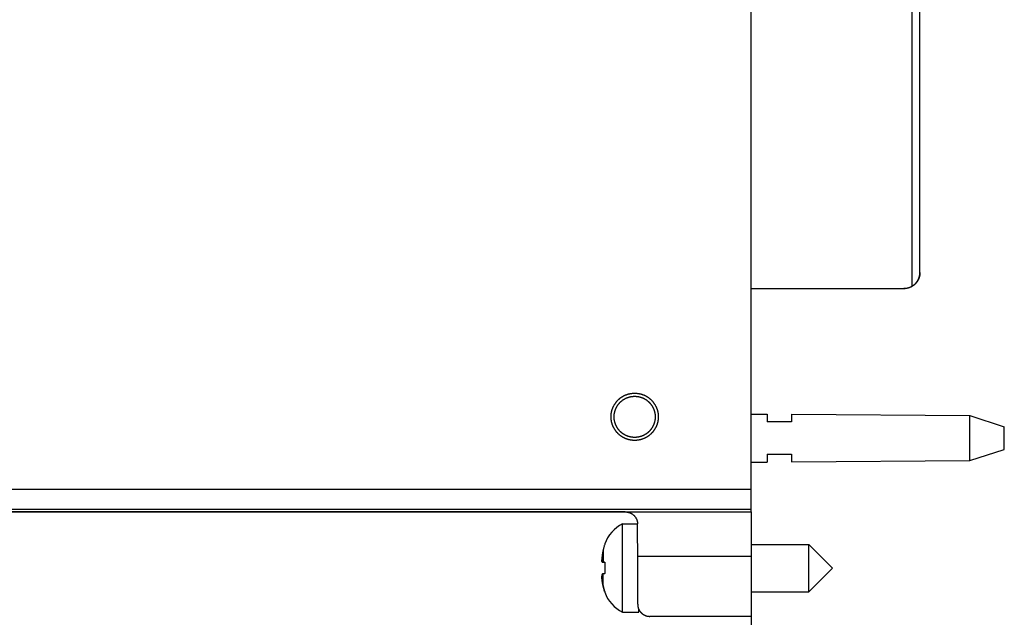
# Model space of a CAD drawing. Header units: inches. Extents: x 0 to 22, y 0 to 17.
# Tile 21 of 39: x 10.8 to 13.3, y 6.2 to 7.7. Entities that reach past the tile are written whole.
import ezdxf

# ---------------------------------------------------------------- set-up
doc = ezdxf.new("R2010")
doc.units = ezdxf.units.IN
doc.header["$LTSCALE"] = 1.21
doc.header["$MEASUREMENT"] = 0
doc.layers.get('0').update_dxf_attribs({"linetype": 'CONTINUOUS'})
doc.layers.add('DIMENSIONS', color=7, linetype='CONTINUOUS')
doc.styles.get("Standard").update_dxf_attribs({"font": 'txt', "width": 0.8})
doc.dimstyles.new('DIMSTYLE_2', dxfattribs={"dimtxt": 0.125, "dimasz": 0.18, "dimexe": 0.18, "dimexo": 0.0625, "dimgap": 0.09, "dimtad": 0, "dimtih": 1, "dimtoh": 1, "dimdec": 3, "dimzin": 4, "dimdsep": 46, "dimtxsty": 'STANDARD', "dimblk": '_FILLED', "dimblk1": '_FILLED', "dimblk2": '_FILLED', "dimcen": 0.09, "dimadec": 0, "dimazin": 0, "dimtp": 0.01, "dimtm": 0.01, "dimtfac": 1, "dimtdec": 3, "dimtofl": 0, "dimtmove": 0, "dimatfit": 3, "dimldrblk": '_FILLED', "dimfxl": 1, "dimtolj": 1, "dimtzin": 4, "dimarcsym": 0})

# ---------------------------------------------------------------- blocks, each defined once
blk = doc.blocks.new('_FILLED')
at = {"color": 0, "linetype": 'BYBLOCK'}
blk.add_solid([(0, 0), (-1, 0.174), (-1, -0.174)], dxfattribs=at)
blk = doc.blocks.new('*D12')
at = {"layer": 'DIMENSIONS', "color": 2, "linetype": 'CONTINUOUS'}
for p, q in [((8.5317, 6.7832), (8.5317, 5.3027)), ((12.6459, 6.4316), (12.6459, 5.3027)), ((8.5317, 5.4277), (9.6098, 5.4277)), ((12.6459, 5.4277), (11.0598, 5.4277))]:
    blk.add_line(p, q, dxfattribs=at)
at = {"layer": 'DIMENSIONS', "color": 2, "linetype": 'CONTINUOUS', "xscale": 0.18, "yscale": 0.18, "zscale": 0.18, "rotation": 180}
blk.add_blockref('_FILLED', (8.5317, 5.4277), dxfattribs=at)
at = {"layer": 'DIMENSIONS', "color": 2, "linetype": 'CONTINUOUS', "xscale": 0.18, "yscale": 0.18, "zscale": 0.18}
blk.add_blockref('_FILLED', (12.6459, 5.4277), dxfattribs=at)
at = {"layer": 'DIMENSIONS', "color": 2, "linetype": 'CONTINUOUS', "width": 0.8}
for s, p in [('4.114', (9.6723, 5.3652)), ('[', (10.2973, 5.3652)), ('104.5', (10.3973, 5.3652)), (']', (10.8973, 5.3652))]:
    blk.add_text(s, height=0.125, dxfattribs=at).set_placement(p)

msp = doc.modelspace()

# ---------------------------------------------------------------- linework, layer by layer
at = {"color": 7, "linetype": 'CONTINUOUS'}
for p, q in [((12.6459, 6.4377), (12.6459, 11.2444)), ((13.0463, 6.9998), (13.0463, 8.5576)), ((13.066, 7.0341), (13.066, 8.5463)), ((12.6459, 6.9943), (13.026, 6.9943)), ((12.6459, 6.9937), (13.026, 6.9937)), ((13.026, 6.9943), (13.026, 6.9937)), ((12.6459, 6.6815), (12.6859, 6.6812)), ((12.6859, 6.6812), (12.6859, 6.6619)), ((12.7459, 6.6808), (13.1898, 6.6775)), ((12.7459, 6.6808), (12.7459, 6.6619)), ((13.1898, 6.6775), (13.2759, 6.6495)), ((13.1898, 6.5655), (13.1898, 6.6775)), ((13.2759, 6.5935), (13.2759, 6.6495)), ((13.1898, 6.5655), (13.2759, 6.5935)), ((12.6859, 6.5819), (12.6859, 6.5618)), ((12.7459, 6.5819), (12.7459, 6.5622)), ((12.6459, 6.5615), (12.6859, 6.5618)), ((12.7459, 6.5622), (13.1898, 6.5655)), ((10.7214, 6.4941), (12.6459, 6.4941)), ((9.4652, 6.4378), (12.6459, 6.4378)), ((12.3325, 6.4377), (9.4652, 6.4377)), ((12.6459, 6.4437), (9.4655, 6.4437)), ((12.6459, 6.4377), (12.6459, 6.1777)), ((12.3256, 6.4082), (12.3632, 6.4082)), ((12.3256, 6.1877), (12.3256, 6.4082)), ((12.2813, 6.358), (12.2813, 6.3564)), ((12.6459, 6.357), (12.7892, 6.357)), ((12.7892, 6.357), (12.8482, 6.298)), ((12.7892, 6.2389), (12.7892, 6.357)), ((12.2777, 6.344), (12.2777, 6.3133)), ((12.6459, 6.3267), (12.3635, 6.3267)), ((12.3635, 6.2077), (12.3635, 6.3267)), ((12.2742, 6.3181), (12.2742, 6.3181)), ((12.2748, 6.3135), (12.2813, 6.3127)), ((12.2748, 6.313), (12.2813, 6.3122)), ((12.2813, 6.313), (12.2813, 6.2985)), ((12.2813, 6.2985), (12.2813, 6.284)), ((12.2742, 6.2774), (12.2742, 6.2774)), ((12.2777, 6.2522), (12.2777, 6.2834)), ((12.7892, 6.2389), (12.8482, 6.298)), ((12.2748, 6.2688), (12.2748, 6.2688)), ((12.2813, 6.2398), (12.2813, 6.2379)), ((12.6459, 6.2389), (12.7892, 6.2389)), ((12.3256, 6.1877), (12.3659, 6.1877)), ((12.3659, 6.1877), (12.3659, 6.1959)), ((12.6459, 6.1777), (12.3935, 6.1777))]:
    msp.add_line(p, q, dxfattribs=at)
for centre, start, end in [((12.3687, 6.3255), 117.5225, 159.5639), ((12.3687, 6.2705), 200.4361, 242.4775)]:
    msp.add_arc(centre, 0.0933, start, end, dxfattribs=at)
for points, knots in [([(13.066, 7.0339), (13.066, 7.0335), (13.0659, 7.0328), (13.0659, 7.0317), (13.0658, 7.0306), (13.0657, 7.0295), (13.0656, 7.0284), (13.0654, 7.0273), (13.0652, 7.0262), (13.065, 7.0251), (13.0647, 7.024), (13.0644, 7.0229), (13.0641, 7.0218), (13.0637, 7.0207), (13.0633, 7.0196), (13.0629, 7.0185), (13.0624, 7.0174), (13.0619, 7.0163), (13.0614, 7.0152), (13.0608, 7.0141), (13.0601, 7.013), (13.0594, 7.0119), (13.0587, 7.0109), (13.058, 7.0098), (13.0571, 7.0087), (13.0563, 7.0077), (13.0554, 7.0067), (13.0544, 7.0056), (13.0534, 7.0046), (13.0523, 7.0037), (13.0512, 7.0027), (13.05, 7.0018), (13.0488, 7.0009), (13.0476, 7.0001), (13.0467, 6.9995), (13.0463, 6.9993)], [0, 0, 0, 0, 0.02621, 0.052451, 0.078747, 0.105122, 0.131601, 0.158207, 0.184964, 0.211897, 0.239029, 0.266383, 0.293982, 0.32185, 0.350008, 0.378478, 0.407281, 0.436437, 0.465967, 0.495889, 0.526221, 0.556978, 0.588177, 0.619832, 0.651953, 0.684552, 0.717636, 0.751212, 0.785284, 0.819853, 0.854917, 0.890472, 0.926512, 0.963026, 1, 1, 1, 1]), ([(13.0463, 6.9998), (13.0467, 7.0001), (13.0476, 7.0006), (13.0488, 7.0014), (13.05, 7.0023), (13.0512, 7.0032), (13.0523, 7.0041), (13.0534, 7.0051), (13.0544, 7.006), (13.0554, 7.007), (13.0563, 7.0081), (13.0571, 7.0091), (13.058, 7.0101), (13.0587, 7.0112), (13.0594, 7.0123), (13.0601, 7.0133), (13.0608, 7.0144), (13.0614, 7.0155), (13.0619, 7.0166), (13.0624, 7.0177), (13.0629, 7.0188), (13.0633, 7.0199), (13.0637, 7.021), (13.0641, 7.0221), (13.0644, 7.0232), (13.0647, 7.0243), (13.065, 7.0254), (13.0652, 7.0264), (13.0654, 7.0275), (13.0656, 7.0286), (13.0657, 7.0297), (13.0658, 7.0308), (13.0659, 7.0319), (13.0659, 7.0329), (13.066, 7.0336), (13.066, 7.0339)], [0, 0, 0, 0, 0.037102, 0.073731, 0.109877, 0.145531, 0.180687, 0.215344, 0.249501, 0.283162, 0.316331, 0.349017, 0.381227, 0.412975, 0.444272, 0.475133, 0.505574, 0.535613, 0.565267, 0.594556, 0.623499, 0.652119, 0.680435, 0.708471, 0.736248, 0.76379, 0.791121, 0.818263, 0.84524, 0.872077, 0.898797, 0.925426, 0.951988, 0.978506, 1, 1, 1, 1]), ([(13.026, 6.9943), (13.0264, 6.9943), (13.0274, 6.9943), (13.0288, 6.9944), (13.0302, 6.9945), (13.0316, 6.9947), (13.033, 6.9949), (13.0344, 6.9952), (13.0358, 6.9955), (13.0372, 6.9959), (13.0385, 6.9963), (13.0399, 6.9968), (13.0412, 6.9973), (13.0425, 6.9978), (13.0438, 6.9984), (13.045, 6.9991), (13.0459, 6.9996), (13.0463, 6.9998)], [0, 0, 0, 0, 0.066667, 0.133334, 0.200001, 0.266668, 0.333334, 0.400001, 0.466668, 0.533335, 0.600001, 0.666668, 0.733334, 0.800001, 0.866667, 0.933334, 1, 1, 1, 1]), ([(13.0463, 6.9993), (13.0459, 6.999), (13.045, 6.9986), (13.0438, 6.9979), (13.0425, 6.9973), (13.0412, 6.9967), (13.0399, 6.9962), (13.0385, 6.9957), (13.0372, 6.9953), (13.0358, 6.9949), (13.0344, 6.9946), (13.033, 6.9943), (13.0316, 6.9941), (13.0302, 6.9939), (13.0288, 6.9938), (13.0274, 6.9937), (13.0264, 6.9937), (13.026, 6.9937)], [0, 0, 0, 0, 0.066666, 0.133333, 0.199999, 0.266666, 0.333332, 0.399999, 0.466665, 0.533332, 0.599999, 0.666666, 0.733332, 0.799999, 0.866666, 0.933333, 1, 1, 1, 1]), ([(12.2971, 6.6746), (12.2971, 6.6752), (12.2971, 6.6765), (12.2972, 6.6784), (12.2974, 6.6803), (12.2976, 6.6823), (12.2979, 6.6842), (12.2982, 6.6861), (12.2986, 6.6879), (12.2991, 6.6898), (12.2996, 6.6917), (12.3002, 6.6935), (12.3009, 6.6953), (12.3016, 6.6971), (12.3023, 6.6989), (12.3032, 6.7006), (12.304, 6.7023), (12.305, 6.704), (12.306, 6.7056), (12.307, 6.7073), (12.3081, 6.7088), (12.3093, 6.7104), (12.3104, 6.7119), (12.3117, 6.7134), (12.313, 6.7148), (12.3143, 6.7162), (12.3157, 6.7175), (12.3171, 6.7188), (12.3186, 6.7201), (12.3201, 6.7212), (12.3217, 6.7224), (12.3232, 6.7235), (12.3249, 6.7245), (12.3265, 6.7255), (12.3282, 6.7265), (12.3299, 6.7273), (12.3316, 6.7282), (12.3334, 6.7289), (12.3352, 6.7296), (12.337, 6.7303), (12.3388, 6.7309), (12.3407, 6.7314), (12.3426, 6.7319), (12.3444, 6.7323), (12.3463, 6.7326), (12.3482, 6.7329), (12.3502, 6.7331), (12.3521, 6.7333), (12.354, 6.7334), (12.3559, 6.7334), (12.3579, 6.7334), (12.3598, 6.7333), (12.3617, 6.7331), (12.3636, 6.7329), (12.3655, 6.7326), (12.3674, 6.7323), (12.3693, 6.7319), (12.3712, 6.7314), (12.373, 6.7309), (12.3748, 6.7303), (12.3766, 6.7296), (12.3784, 6.7289), (12.3802, 6.7282), (12.3819, 6.7273), (12.3837, 6.7265), (12.3853, 6.7255), (12.387, 6.7245), (12.3886, 6.7235), (12.3902, 6.7224), (12.3917, 6.7212), (12.3932, 6.7201), (12.3947, 6.7188), (12.3961, 6.7175), (12.3975, 6.7162), (12.3989, 6.7148), (12.4002, 6.7134), (12.4014, 6.7119), (12.4026, 6.7104), (12.4037, 6.7088), (12.4048, 6.7073), (12.4059, 6.7056), (12.4069, 6.704), (12.4078, 6.7023), (12.4087, 6.7006), (12.4095, 6.6989), (12.4103, 6.6971), (12.411, 6.6953), (12.4116, 6.6935), (12.4122, 6.6917), (12.4128, 6.6898), (12.4132, 6.6879), (12.4136, 6.6861), (12.414, 6.6842), (12.4143, 6.6823), (12.4145, 6.6803), (12.4146, 6.6784), (12.4147, 6.6765), (12.4147, 6.6752), (12.4147, 6.6746)], [0, 0, 0, 0, 0.010416, 0.020833, 0.031249, 0.041666, 0.052082, 0.062499, 0.072915, 0.083332, 0.093748, 0.104165, 0.114581, 0.124998, 0.135414, 0.145831, 0.156247, 0.166664, 0.177081, 0.187497, 0.197914, 0.20833, 0.218747, 0.229164, 0.23958, 0.249997, 0.260414, 0.27083, 0.281247, 0.291664, 0.30208, 0.312497, 0.322914, 0.333331, 0.343747, 0.354164, 0.364581, 0.374998, 0.385415, 0.395831, 0.406248, 0.416665, 0.427082, 0.437499, 0.447916, 0.458333, 0.468749, 0.479166, 0.489583, 0.5, 0.510417, 0.520834, 0.531251, 0.541667, 0.552084, 0.562501, 0.572918, 0.583335, 0.593752, 0.604169, 0.614585, 0.625002, 0.635419, 0.645836, 0.656253, 0.666669, 0.677086, 0.687503, 0.69792, 0.708336, 0.718753, 0.72917, 0.739586, 0.750003, 0.76042, 0.770836, 0.781253, 0.79167, 0.802086, 0.812503, 0.822919, 0.833336, 0.843753, 0.854169, 0.864586, 0.875002, 0.885419, 0.895835, 0.906252, 0.916668, 0.927085, 0.937501, 0.947918, 0.958334, 0.968751, 0.979167, 0.989584, 1, 1, 1, 1]), ([(12.3559, 6.6233), (12.3553, 6.6233), (12.3542, 6.6233), (12.3525, 6.6234), (12.3507, 6.6235), (12.349, 6.6237), (12.3473, 6.624), (12.3456, 6.6243), (12.3439, 6.6247), (12.3423, 6.6251), (12.3406, 6.6256), (12.339, 6.6262), (12.3373, 6.6268), (12.3357, 6.6274), (12.3342, 6.6281), (12.3326, 6.6289), (12.3311, 6.6297), (12.3296, 6.6306), (12.3281, 6.6315), (12.3267, 6.6324), (12.3253, 6.6335), (12.3239, 6.6345), (12.3226, 6.6356), (12.3213, 6.6368), (12.32, 6.638), (12.3188, 6.6392), (12.3177, 6.6405), (12.3165, 6.6418), (12.3154, 6.6431), (12.3144, 6.6445), (12.3134, 6.6459), (12.3125, 6.6474), (12.3116, 6.6489), (12.3108, 6.6504), (12.31, 6.6519), (12.3092, 6.6535), (12.3085, 6.6551), (12.3079, 6.6567), (12.3073, 6.6583), (12.3068, 6.66), (12.3064, 6.6616), (12.306, 6.6633), (12.3056, 6.665), (12.3053, 6.6667), (12.3051, 6.6684), (12.3049, 6.6701), (12.3048, 6.6719), (12.3047, 6.6736), (12.3047, 6.6753), (12.3048, 6.677), (12.3049, 6.6788), (12.3051, 6.6805), (12.3053, 6.6822), (12.3056, 6.6839), (12.306, 6.6856), (12.3064, 6.6873), (12.3068, 6.6889), (12.3073, 6.6906), (12.3079, 6.6922), (12.3085, 6.6938), (12.3092, 6.6954), (12.31, 6.697), (12.3108, 6.6985), (12.3116, 6.7), (12.3125, 6.7015), (12.3134, 6.703), (12.3144, 6.7044), (12.3154, 6.7058), (12.3165, 6.7071), (12.3177, 6.7084), (12.3188, 6.7097), (12.32, 6.711), (12.3213, 6.7121), (12.3226, 6.7133), (12.3239, 6.7144), (12.3253, 6.7155), (12.3267, 6.7165), (12.3281, 6.7174), (12.3296, 6.7183), (12.3311, 6.7192), (12.3326, 6.72), (12.3342, 6.7208), (12.3357, 6.7215), (12.3373, 6.7221), (12.339, 6.7227), (12.3406, 6.7233), (12.3423, 6.7238), (12.3439, 6.7242), (12.3456, 6.7246), (12.3473, 6.7249), (12.349, 6.7252), (12.3507, 6.7254), (12.3525, 6.7255), (12.3542, 6.7256), (12.3553, 6.7256), (12.3559, 6.7256)], [0, 0, 0, 0, 0.010753, 0.021506, 0.032259, 0.043012, 0.053764, 0.064517, 0.07527, 0.086023, 0.096776, 0.107529, 0.118282, 0.129034, 0.139787, 0.15054, 0.161293, 0.172046, 0.182798, 0.193551, 0.204304, 0.215057, 0.225809, 0.236562, 0.247315, 0.258068, 0.26882, 0.279573, 0.290326, 0.301078, 0.311831, 0.322583, 0.333336, 0.344089, 0.354841, 0.365594, 0.376346, 0.387099, 0.397851, 0.408604, 0.419356, 0.430109, 0.440861, 0.451614, 0.462366, 0.473119, 0.483871, 0.494624, 0.505376, 0.516129, 0.526881, 0.537634, 0.548386, 0.559139, 0.569891, 0.580644, 0.591396, 0.602149, 0.612901, 0.623654, 0.634406, 0.645159, 0.655911, 0.666664, 0.677417, 0.688169, 0.698922, 0.709674, 0.720427, 0.73118, 0.741932, 0.752685, 0.763438, 0.774191, 0.784943, 0.795696, 0.806449, 0.817202, 0.827954, 0.838707, 0.84946, 0.860213, 0.870966, 0.881718, 0.892471, 0.903224, 0.913977, 0.92473, 0.935483, 0.946236, 0.956988, 0.967741, 0.978494, 0.989247, 1, 1, 1, 1]), ([(12.3559, 6.7256), (12.3565, 6.7256), (12.3577, 6.7256), (12.3594, 6.7255), (12.3611, 6.7254), (12.3628, 6.7252), (12.3645, 6.7249), (12.3662, 6.7246), (12.3679, 6.7242), (12.3696, 6.7238), (12.3712, 6.7233), (12.3729, 6.7227), (12.3745, 6.7221), (12.3761, 6.7215), (12.3777, 6.7208), (12.3792, 6.72), (12.3808, 6.7192), (12.3823, 6.7183), (12.3837, 6.7174), (12.3852, 6.7165), (12.3866, 6.7155), (12.3879, 6.7144), (12.3893, 6.7133), (12.3906, 6.7121), (12.3918, 6.711), (12.393, 6.7097), (12.3942, 6.7084), (12.3953, 6.7071), (12.3964, 6.7058), (12.3974, 6.7044), (12.3984, 6.703), (12.3994, 6.7015), (12.4003, 6.7), (12.4011, 6.6985), (12.4019, 6.697), (12.4026, 6.6954), (12.4033, 6.6938), (12.4039, 6.6922), (12.4045, 6.6906), (12.405, 6.6889), (12.4055, 6.6873), (12.4059, 6.6856), (12.4062, 6.6839), (12.4065, 6.6822), (12.4068, 6.6805), (12.4069, 6.6788), (12.4071, 6.677), (12.4071, 6.6753), (12.4071, 6.6736), (12.4071, 6.6719), (12.4069, 6.6701), (12.4068, 6.6684), (12.4065, 6.6667), (12.4062, 6.665), (12.4059, 6.6633), (12.4055, 6.6616), (12.405, 6.66), (12.4045, 6.6583), (12.4039, 6.6567), (12.4033, 6.6551), (12.4026, 6.6535), (12.4019, 6.6519), (12.4011, 6.6504), (12.4003, 6.6489), (12.3994, 6.6474), (12.3984, 6.6459), (12.3974, 6.6445), (12.3964, 6.6431), (12.3953, 6.6418), (12.3942, 6.6405), (12.393, 6.6392), (12.3918, 6.638), (12.3906, 6.6368), (12.3893, 6.6356), (12.3879, 6.6345), (12.3866, 6.6335), (12.3852, 6.6324), (12.3837, 6.6315), (12.3823, 6.6306), (12.3808, 6.6297), (12.3792, 6.6289), (12.3777, 6.6281), (12.3761, 6.6274), (12.3745, 6.6268), (12.3729, 6.6262), (12.3712, 6.6256), (12.3696, 6.6251), (12.3679, 6.6247), (12.3662, 6.6243), (12.3645, 6.624), (12.3628, 6.6237), (12.3611, 6.6235), (12.3594, 6.6234), (12.3577, 6.6233), (12.3565, 6.6233), (12.3559, 6.6233)], [0, 0, 0, 0, 0.010753, 0.021506, 0.032259, 0.043012, 0.053764, 0.064517, 0.07527, 0.086023, 0.096776, 0.107529, 0.118282, 0.129034, 0.139787, 0.15054, 0.161293, 0.172046, 0.182798, 0.193551, 0.204304, 0.215057, 0.225809, 0.236562, 0.247315, 0.258068, 0.26882, 0.279573, 0.290326, 0.301078, 0.311831, 0.322583, 0.333336, 0.344089, 0.354841, 0.365594, 0.376346, 0.387099, 0.397851, 0.408604, 0.419356, 0.430109, 0.440861, 0.451614, 0.462366, 0.473119, 0.483871, 0.494624, 0.505376, 0.516129, 0.526881, 0.537634, 0.548386, 0.559139, 0.569891, 0.580644, 0.591396, 0.602149, 0.612901, 0.623654, 0.634406, 0.645159, 0.655911, 0.666664, 0.677417, 0.688169, 0.698922, 0.709674, 0.720427, 0.73118, 0.741932, 0.752685, 0.763438, 0.774191, 0.784943, 0.795696, 0.806449, 0.817202, 0.827954, 0.838707, 0.84946, 0.860213, 0.870966, 0.881718, 0.892471, 0.903224, 0.913977, 0.92473, 0.935483, 0.946236, 0.956988, 0.967741, 0.978494, 0.989247, 1, 1, 1, 1]), ([(12.4147, 6.6746), (12.4147, 6.6739), (12.4147, 6.6727), (12.4146, 6.6707), (12.4145, 6.6688), (12.4143, 6.6669), (12.414, 6.665), (12.4136, 6.6631), (12.4132, 6.6612), (12.4128, 6.6594), (12.4122, 6.6575), (12.4116, 6.6557), (12.411, 6.6539), (12.4103, 6.6521), (12.4095, 6.6503), (12.4087, 6.6486), (12.4078, 6.6468), (12.4069, 6.6452), (12.4059, 6.6435), (12.4048, 6.6419), (12.4037, 6.6403), (12.4026, 6.6388), (12.4014, 6.6373), (12.4002, 6.6358), (12.3989, 6.6344), (12.3975, 6.633), (12.3961, 6.6316), (12.3947, 6.6303), (12.3932, 6.6291), (12.3917, 6.6279), (12.3902, 6.6268), (12.3886, 6.6257), (12.387, 6.6246), (12.3853, 6.6236), (12.3837, 6.6227), (12.3819, 6.6218), (12.3802, 6.621), (12.3784, 6.6202), (12.3766, 6.6195), (12.3748, 6.6189), (12.373, 6.6183), (12.3712, 6.6178), (12.3693, 6.6173), (12.3674, 6.6169), (12.3655, 6.6165), (12.3636, 6.6163), (12.3617, 6.616), (12.3598, 6.6159), (12.3579, 6.6158), (12.3559, 6.6157), (12.354, 6.6158), (12.3521, 6.6159), (12.3502, 6.616), (12.3482, 6.6163), (12.3463, 6.6165), (12.3444, 6.6169), (12.3426, 6.6173), (12.3407, 6.6178), (12.3388, 6.6183), (12.337, 6.6189), (12.3352, 6.6195), (12.3334, 6.6202), (12.3316, 6.621), (12.3299, 6.6218), (12.3282, 6.6227), (12.3265, 6.6236), (12.3249, 6.6246), (12.3232, 6.6257), (12.3217, 6.6268), (12.3201, 6.6279), (12.3186, 6.6291), (12.3171, 6.6303), (12.3157, 6.6316), (12.3143, 6.633), (12.313, 6.6344), (12.3117, 6.6358), (12.3104, 6.6373), (12.3093, 6.6388), (12.3081, 6.6403), (12.307, 6.6419), (12.306, 6.6435), (12.305, 6.6452), (12.304, 6.6468), (12.3032, 6.6486), (12.3023, 6.6503), (12.3016, 6.6521), (12.3009, 6.6539), (12.3002, 6.6557), (12.2996, 6.6575), (12.2991, 6.6594), (12.2986, 6.6612), (12.2982, 6.6631), (12.2979, 6.665), (12.2976, 6.6669), (12.2974, 6.6688), (12.2972, 6.6707), (12.2971, 6.6727), (12.2971, 6.6739), (12.2971, 6.6746)], [0, 0, 0, 0, 0.010416, 0.020833, 0.031249, 0.041666, 0.052082, 0.062499, 0.072915, 0.083332, 0.093748, 0.104165, 0.114581, 0.124998, 0.135414, 0.145831, 0.156247, 0.166664, 0.177081, 0.187497, 0.197914, 0.20833, 0.218747, 0.229164, 0.23958, 0.249997, 0.260414, 0.27083, 0.281247, 0.291664, 0.30208, 0.312497, 0.322914, 0.333331, 0.343747, 0.354164, 0.364581, 0.374998, 0.385415, 0.395831, 0.406248, 0.416665, 0.427082, 0.437499, 0.447916, 0.458333, 0.468749, 0.479166, 0.489583, 0.5, 0.510417, 0.520834, 0.531251, 0.541667, 0.552084, 0.562501, 0.572918, 0.583335, 0.593752, 0.604169, 0.614585, 0.625002, 0.635419, 0.645836, 0.656253, 0.666669, 0.677086, 0.687503, 0.69792, 0.708336, 0.718753, 0.72917, 0.739586, 0.750003, 0.76042, 0.770836, 0.781253, 0.79167, 0.802086, 0.812503, 0.822919, 0.833336, 0.843753, 0.854169, 0.864586, 0.875002, 0.885419, 0.895835, 0.906252, 0.916668, 0.927085, 0.937501, 0.947918, 0.958334, 0.968751, 0.979167, 0.989584, 1, 1, 1, 1]), ([(12.7459, 6.6619), (12.7393, 6.6619), (12.726, 6.6619), (12.706, 6.6619), (12.6926, 6.6619), (12.6859, 6.6619)], [0, 0, 0, 0, 0.331317, 0.664646, 1, 1, 1, 1]), ([(12.6859, 6.5819), (12.6926, 6.5819), (12.706, 6.5819), (12.726, 6.5819), (12.7393, 6.5819), (12.7459, 6.5819)], [0, 0, 0, 0, 0.335354, 0.668683, 1, 1, 1, 1]), ([(12.7459, 6.5811), (12.7393, 6.5811), (12.726, 6.5811), (12.706, 6.5811), (12.6926, 6.5811), (12.6859, 6.5811)], [0, 0, 0, 0, 0.331317, 0.664646, 1, 1, 1, 1]), ([(12.3325, 6.4377), (12.333, 6.4377), (12.334, 6.4377), (12.3356, 6.4376), (12.3372, 6.4374), (12.3389, 6.4371), (12.3405, 6.4367), (12.3421, 6.4362), (12.3437, 6.4356), (12.3452, 6.435), (12.3467, 6.4343), (12.3481, 6.4335), (12.3495, 6.4327), (12.3508, 6.4318), (12.352, 6.4308), (12.3532, 6.4298), (12.3543, 6.4287), (12.3554, 6.4276), (12.3564, 6.4265), (12.3573, 6.4253), (12.3581, 6.4241), (12.3589, 6.4229), (12.3596, 6.4216), (12.3602, 6.4204), (12.3608, 6.4191), (12.3613, 6.4178), (12.3618, 6.4165), (12.3621, 6.4153), (12.3625, 6.414), (12.3627, 6.4127), (12.3629, 6.4114), (12.3631, 6.4102), (12.3631, 6.4089), (12.3632, 6.4081), (12.3632, 6.4077)], [0, 0, 0, 0, 0.029439, 0.063488, 0.098912, 0.134373, 0.169664, 0.2048, 0.239735, 0.274443, 0.308896, 0.343068, 0.376935, 0.410476, 0.443672, 0.476507, 0.508966, 0.541039, 0.572715, 0.603989, 0.634854, 0.665309, 0.695353, 0.724986, 0.754211, 0.783033, 0.811457, 0.83949, 0.86714, 0.894417, 0.92133, 0.947891, 0.97411, 1, 1, 1, 1]), ([(12.3355, 6.4377), (12.3711, 6.4377), (12.4414, 6.4377), (12.5449, 6.4377), (12.6128, 6.4377), (12.6459, 6.4377)], [0, 0, 0, 0, 0.343704, 0.679788, 1, 1, 1, 1]), ([(12.3635, 6.3267), (12.3635, 6.3278), (12.3635, 6.3298), (12.3635, 6.3328), (12.3635, 6.3358), (12.3635, 6.3388), (12.3635, 6.3418), (12.3635, 6.3448), (12.3635, 6.3478), (12.3635, 6.3507), (12.3635, 6.3537), (12.3634, 6.3566), (12.3634, 6.3595), (12.3634, 6.3624), (12.3634, 6.3652), (12.3634, 6.368), (12.3634, 6.3708), (12.3634, 6.3736), (12.3634, 6.3763), (12.3634, 6.379), (12.3634, 6.3816), (12.3633, 6.3843), (12.3633, 6.3868), (12.3633, 6.3893), (12.3633, 6.3918), (12.3633, 6.3942), (12.3633, 6.3966), (12.3632, 6.3989), (12.3632, 6.4012), (12.3632, 6.4034), (12.3632, 6.4056), (12.3632, 6.407), (12.3632, 6.4077)], [0, 0, 0, 0, 0.037275, 0.07453, 0.111738, 0.148871, 0.185901, 0.2228, 0.259541, 0.296095, 0.332434, 0.368533, 0.404363, 0.439898, 0.475111, 0.509975, 0.544464, 0.578552, 0.612214, 0.645424, 0.678158, 0.710389, 0.742095, 0.773252, 0.803835, 0.833823, 0.863192, 0.89192, 0.919985, 0.947368, 0.974046, 1, 1, 1, 1]), ([(12.2813, 6.3564), (12.281, 6.3555), (12.2804, 6.3539), (12.2796, 6.3513), (12.2789, 6.3488), (12.2783, 6.3464), (12.2779, 6.3448), (12.2777, 6.344)], [0, 0, 0, 0, 0.20553, 0.411783, 0.618853, 0.817706, 1, 1, 1, 1]), ([(12.2748, 6.3271), (12.2747, 6.3268), (12.2747, 6.3261), (12.2746, 6.3252), (12.2745, 6.3242), (12.2745, 6.3232), (12.2744, 6.3223), (12.2743, 6.3213), (12.2743, 6.3204), (12.2742, 6.3194), (12.2742, 6.3188), (12.2742, 6.3185)], [0, 0, 0, 0, 0.11345, 0.225713, 0.33709, 0.447853, 0.558249, 0.668492, 0.778769, 0.889232, 1, 1, 1, 1]), ([(12.2777, 6.344), (12.2776, 6.3432), (12.2772, 6.3417), (12.2768, 6.3396), (12.2764, 6.3376), (12.2761, 6.3357), (12.2758, 6.3341), (12.2756, 6.3325), (12.2753, 6.331), (12.2751, 6.3296), (12.2749, 6.3283), (12.2748, 6.3275), (12.2748, 6.3271)], [0, 0, 0, 0, 0.141303, 0.269412, 0.386358, 0.493782, 0.593031, 0.685219, 0.771279, 0.851999, 0.928047, 1, 1, 1, 1]), ([(12.2742, 6.3185), (12.2742, 6.3183), (12.2742, 6.3179), (12.2743, 6.3174), (12.2743, 6.3168), (12.2744, 6.3163), (12.2745, 6.3157), (12.2745, 6.3152), (12.2746, 6.3146), (12.2747, 6.3141), (12.2747, 6.3137), (12.2748, 6.3135)], [0, 0, 0, 0, 0.110258, 0.220333, 0.330343, 0.440444, 0.550825, 0.661706, 0.773338, 0.885999, 1, 1, 1, 1]), ([(12.2747, 6.3136), (12.2747, 6.3138), (12.2746, 6.3141), (12.2745, 6.3147), (12.2745, 6.3153), (12.2744, 6.3159), (12.2743, 6.3164), (12.2743, 6.317), (12.2742, 6.3176), (12.2742, 6.3179), (12.2742, 6.3181)], [0, 0, 0, 0, 0.127354, 0.253479, 0.378697, 0.503295, 0.627526, 0.751607, 0.875719, 1, 1, 1, 1]), ([(12.2748, 6.3135), (12.2748, 6.3135), (12.2749, 6.3135), (12.2751, 6.3135), (12.2753, 6.3135), (12.2756, 6.3134), (12.2758, 6.3134), (12.2761, 6.3134), (12.2764, 6.3134), (12.2768, 6.3134), (12.2773, 6.3133), (12.2776, 6.3133), (12.2777, 6.3133)], [0, 0, 0, 0, 0.056786, 0.119368, 0.188675, 0.265832, 0.352218, 0.449534, 0.559901, 0.685993, 0.831222, 1, 1, 1, 1]), ([(12.2777, 6.3125), (12.2776, 6.3125), (12.2773, 6.3126), (12.2768, 6.3126), (12.2764, 6.3127), (12.2761, 6.3128), (12.2758, 6.3128), (12.2756, 6.3128), (12.2753, 6.3129), (12.2751, 6.3129), (12.2749, 6.313), (12.2748, 6.313), (12.2748, 6.313)], [0, 0, 0, 0, 0.168452, 0.313478, 0.439462, 0.549795, 0.647134, 0.733589, 0.810852, 0.880294, 0.943035, 1, 1, 1, 1]), ([(12.2777, 6.3133), (12.2779, 6.3133), (12.2783, 6.3133), (12.2789, 6.3132), (12.2796, 6.3131), (12.2804, 6.3131), (12.281, 6.313), (12.2813, 6.313)], [0, 0, 0, 0, 0.145532, 0.321916, 0.527585, 0.754239, 1, 1, 1, 1]), ([(12.2813, 6.312), (12.281, 6.312), (12.2804, 6.3121), (12.2796, 6.3122), (12.2789, 6.3123), (12.2783, 6.3124), (12.2779, 6.3125), (12.2777, 6.3125)], [0, 0, 0, 0, 0.242865, 0.467209, 0.672854, 0.851838, 1, 1, 1, 1]), ([(12.2748, 6.2829), (12.2747, 6.2827), (12.2747, 6.2824), (12.2746, 6.2818), (12.2745, 6.2812), (12.2745, 6.2806), (12.2744, 6.2801), (12.2743, 6.2795), (12.2743, 6.2789), (12.2742, 6.2784), (12.2742, 6.278), (12.2742, 6.2778)], [0, 0, 0, 0, 0.114212, 0.227021, 0.338741, 0.449657, 0.560024, 0.670067, 0.779977, 0.889914, 1, 1, 1, 1]), ([(12.2742, 6.2778), (12.2742, 6.2775), (12.2742, 6.2768), (12.2743, 6.2759), (12.2743, 6.2749), (12.2744, 6.2739), (12.2745, 6.273), (12.2745, 6.272), (12.2746, 6.2711), (12.2747, 6.2701), (12.2747, 6.2694), (12.2748, 6.2691)], [0, 0, 0, 0, 0.110979, 0.221611, 0.332009, 0.442323, 0.552734, 0.663453, 0.774721, 0.886805, 1, 1, 1, 1]), ([(12.2747, 6.2691), (12.2747, 6.2693), (12.2747, 6.2699), (12.2746, 6.2708), (12.2745, 6.2717), (12.2745, 6.2727), (12.2744, 6.2736), (12.2743, 6.2746), (12.2743, 6.2755), (12.2742, 6.2765), (12.2742, 6.2771), (12.2742, 6.2774)], [0, 0, 0, 0, 0.085344, 0.201166, 0.316074, 0.430349, 0.544244, 0.657982, 0.771755, 0.88572, 1, 1, 1, 1]), ([(12.2777, 6.2834), (12.2776, 6.2834), (12.2773, 6.2834), (12.2768, 6.2833), (12.2764, 6.2832), (12.2761, 6.2832), (12.2758, 6.2831), (12.2756, 6.2831), (12.2753, 6.283), (12.2751, 6.283), (12.2749, 6.283), (12.2748, 6.2829), (12.2748, 6.2829)], [0, 0, 0, 0, 0.168452, 0.313478, 0.439462, 0.549795, 0.647134, 0.733589, 0.810852, 0.880294, 0.943035, 1, 1, 1, 1]), ([(12.2813, 6.284), (12.281, 6.2839), (12.2804, 6.2838), (12.2796, 6.2837), (12.2789, 6.2836), (12.2783, 6.2835), (12.2779, 6.2835), (12.2777, 6.2834)], [0, 0, 0, 0, 0.242865, 0.467209, 0.672854, 0.851838, 1, 1, 1, 1]), ([(12.2748, 6.2691), (12.2748, 6.2687), (12.2749, 6.2678), (12.2751, 6.2665), (12.2753, 6.2652), (12.2756, 6.2637), (12.2758, 6.2621), (12.2761, 6.2604), (12.2764, 6.2586), (12.2768, 6.2566), (12.2772, 6.2545), (12.2776, 6.2529), (12.2777, 6.2522)], [0, 0, 0, 0, 0.071948, 0.147992, 0.228707, 0.314765, 0.406951, 0.506199, 0.613624, 0.730573, 0.858688, 1, 1, 1, 1]), ([(12.2777, 6.2521), (12.2775, 6.2529), (12.2772, 6.2543), (12.2768, 6.2564), (12.2764, 6.2584), (12.2761, 6.2602), (12.2758, 6.2619), (12.2756, 6.2634), (12.2753, 6.2649), (12.2751, 6.2663), (12.2749, 6.2676), (12.2748, 6.2684), (12.2748, 6.2688)], [0, 0, 0, 0, 0.128372, 0.25841, 0.377117, 0.486159, 0.586902, 0.680479, 0.767835, 0.84977, 0.926964, 1, 1, 1, 1]), ([(12.2777, 6.2522), (12.2779, 6.2514), (12.2783, 6.2498), (12.2789, 6.2474), (12.2796, 6.2449), (12.2804, 6.2423), (12.281, 6.2406), (12.2813, 6.2398)], [0, 0, 0, 0, 0.179501, 0.376021, 0.583594, 0.792155, 1, 1, 1, 1]), ([(12.2812, 6.2398), (12.2809, 6.2405), (12.2804, 6.2421), (12.2796, 6.2446), (12.2789, 6.2471), (12.2783, 6.2495), (12.2779, 6.2511), (12.2777, 6.2519)], [0, 0, 0, 0, 0.190428, 0.400602, 0.611608, 0.814241, 1, 1, 1, 1]), ([(12.3635, 6.2077), (12.3635, 6.2073), (12.3635, 6.2066), (12.3636, 6.2054), (12.3637, 6.2043), (12.3638, 6.2031), (12.364, 6.202), (12.3643, 6.2009), (12.3645, 6.1998), (12.3649, 6.1987), (12.3652, 6.1976), (12.3656, 6.1965), (12.3661, 6.1954), (12.3666, 6.1944), (12.3671, 6.1934), (12.3677, 6.1924), (12.3683, 6.1914), (12.3689, 6.1905), (12.3696, 6.1895), (12.3703, 6.1886), (12.3711, 6.1878), (12.3719, 6.1869), (12.3727, 6.1861), (12.3735, 6.1853), (12.3744, 6.1846), (12.3753, 6.1839), (12.3762, 6.1832), (12.3772, 6.1825), (12.3781, 6.1819), (12.3791, 6.1814), (12.3802, 6.1808), (12.3812, 6.1803), (12.3823, 6.1799), (12.3833, 6.1795), (12.3844, 6.1791), (12.3855, 6.1788), (12.3866, 6.1785), (12.3878, 6.1783), (12.3889, 6.1781), (12.39, 6.1779), (12.3912, 6.1778), (12.3923, 6.1777), (12.3931, 6.1777), (12.3935, 6.1777)], [0, 0, 0, 0, 0.024391, 0.048782, 0.073173, 0.097563, 0.121954, 0.146344, 0.170734, 0.195124, 0.219514, 0.243904, 0.268294, 0.292683, 0.317073, 0.341463, 0.365852, 0.390242, 0.414631, 0.43902, 0.46341, 0.487799, 0.512189, 0.536578, 0.560968, 0.585357, 0.609747, 0.634137, 0.658527, 0.682917, 0.707307, 0.731697, 0.756088, 0.780478, 0.804869, 0.82926, 0.853651, 0.878042, 0.902433, 0.926825, 0.951216, 0.975608, 1, 1, 1, 1])]:
    msp.add_open_spline(points, degree=3, knots=knots, dxfattribs=at)
for points in [[(13.066, 7.0339), (13.066, 7.034), (13.066, 7.034), (13.066, 7.0341)], [(12.3325, 6.4377), (12.3325, 6.4377), (12.3325, 6.4377), (12.3325, 6.4377)], [(12.3325, 6.4377), (12.3335, 6.4377), (12.3345, 6.4377), (12.3355, 6.4377)], [(12.2742, 6.3181), (12.2742, 6.3182), (12.2742, 6.3183), (12.2742, 6.3183)], [(12.2747, 6.3135), (12.2747, 6.3135), (12.2747, 6.3135), (12.2747, 6.3136)], [(12.2748, 6.313), (12.2747, 6.3132), (12.2747, 6.3133), (12.2747, 6.3135)], [(12.2742, 6.2774), (12.2742, 6.2775), (12.2742, 6.2775), (12.2742, 6.2776)], [(12.2748, 6.2688), (12.2748, 6.2689), (12.2748, 6.269), (12.2747, 6.2691)], [(12.2777, 6.2519), (12.2777, 6.252), (12.2777, 6.2521), (12.2777, 6.2521)], [(12.2813, 6.2396), (12.2812, 6.2396), (12.2812, 6.2397), (12.2812, 6.2398)]]:
    msp.add_open_spline(points, degree=3, dxfattribs=at)

# ---------------------------------------------------------------- dimensions: what is measured, and where the dimension line sits
at = {"layer": 'DIMENSIONS', "color": 2, "linetype": 'CONTINUOUS'}
dim = msp.add_linear_dim(base=(8.5317, 5.4277), p1=(12.6459, 6.4316), p2=(8.5317, 6.7832), angle=180, dimstyle='DIMSTYLE_2', dxfattribs=at)
dim.commit()
dim.dimension.update_dxf_attribs({"geometry": '*D12', "text_midpoint": (10.3348, 5.4277), "dimtype": 160})

doc.saveas('drawing.dxf')
